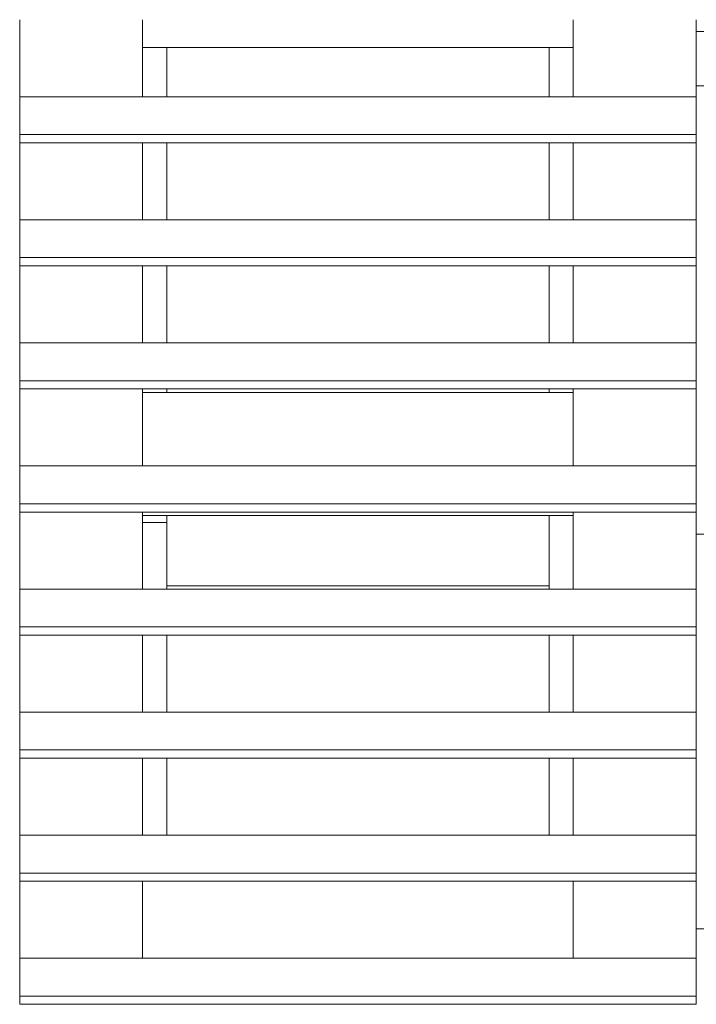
# Model space of a CAD drawing. Header units: millimetres. Extents: x 53746 to 116821, y -810352 to -765802.
# Tile 121 of 256: x 70131 to 70480, y -773252 to -772743. Entities that reach past the tile are written whole.
import ezdxf

# ---------------------------------------------------------------- set-up
doc = ezdxf.new("R2010")
doc.units = ezdxf.units.MM
doc.header["$MEASUREMENT"] = 0
doc.layers.add('Main Cradle Rails', color=7, linetype='Continuous', lineweight=0)
doc.layers.add('Side Cradle Tower', color=7, linetype='Continuous', lineweight=0)

# ---------------------------------------------------------------- blocks, each defined once
blk = doc.blocks.new('*U57')
at = {"layer": 'Side Cradle Tower', "color": 7, "linetype": 'Continuous', "lineweight": 0}
for p, q in [((-15152.53, 15333.46), (-15152.53, 15293.7)), ((-15089.03, 15293.7), (-15089.03, 15333.46)), ((-14866.49, 15293.7), (-14866.49, 15333.46)), ((-14802.94, 15327.42), (-14802.94, 15333.46)), ((-14802.94, 15299.3), (-14802.94, 15327.42)), ((-14802.94, 15327.42), (-14652.99, 15327.42)), ((-14866.49, 15319.09), (-15089.03, 15319.09)), ((-15076.47, 15293.7), (-15076.47, 15319.09)), ((-14878.99, 15319.09), (-14878.99, 15293.7)), ((-15089.03, 15315.9), (-15089.03, 15315.9)), ((-14866.49, 15315.9), (-14866.49, 15315.9)), ((-14802.94, 15299.3), (-14732.99, 15299.3)), ((-14802.94, 15293.7), (-14802.94, 15299.3)), ((-15152.53, 15293.7), (-14802.94, 15293.7)), ((-15152.53, 15269.92), (-15152.53, 15274.15)), ((-15152.53, 15274.15), (-14802.94, 15274.15)), ((-14802.94, 15269.92), (-14802.94, 15274.15)), ((-15152.53, 15269.92), (-15152.53, 15230.16)), ((-15152.53, 15269.92), (-14802.94, 15269.92)), ((-15089.03, 15230.16), (-15089.03, 15269.92)), ((-14878.99, 15269.92), (-14878.99, 15230.16)), ((-14866.49, 15230.16), (-14866.49, 15269.92)), ((-14802.94, 15241.95), (-14802.94, 15269.92)), ((-15089.03, 15244.13), (-15089.03, 15244.13)), ((-14866.49, 15244.13), (-14866.49, 15244.13)), ((-14802.94, 15230.16), (-14802.94, 15241.95)), ((-15152.53, 15230.16), (-14802.94, 15230.16)), ((-15152.53, 15206.37), (-15152.53, 15210.61)), ((-15152.53, 15210.61), (-14802.94, 15210.61)), ((-14802.94, 15206.37), (-14802.94, 15210.61)), ((-15152.53, 15206.37), (-15152.53, 15166.61)), ((-15152.53, 15206.37), (-14802.94, 15206.37)), ((-15089.03, 15166.61), (-15089.03, 15206.37)), ((-14878.99, 15206.37), (-14878.99, 15166.61)), ((-14866.49, 15166.61), (-14866.49, 15206.37)), ((-14802.94, 15166.61), (-14802.94, 15206.37)), ((-15152.53, 15166.61), (-14802.94, 15166.61)), ((-15152.53, 15142.83), (-15152.53, 15147.07)), ((-15152.53, 15147.07), (-14802.94, 15147.07)), ((-14802.94, 15142.83), (-14802.94, 15147.07)), ((-15152.53, 15142.83), (-15152.53, 15103.07)), ((-15152.53, 15142.83), (-14802.94, 15142.83)), ((-15089.03, 15103.07), (-15089.03, 15142.83)), ((-14866.49, 15140.92), (-15089.03, 15140.92)), ((-15076.47, 15142.83), (-15076.47, 15140.92)), ((-14878.99, 15142.83), (-14878.99, 15140.92)), ((-14866.49, 15103.07), (-14866.49, 15142.83)), ((-14802.94, 15103.07), (-14802.94, 15142.83)), ((-15152.53, 15103.07), (-14802.94, 15103.07)), ((-15152.53, 15079.28), (-15152.53, 15083.52)), ((-15152.53, 15083.52), (-14802.94, 15083.52)), ((-14802.94, 15079.28), (-14802.94, 15083.52)), ((-15152.53, 15079.28), (-15152.53, 15039.52)), ((-15152.53, 15079.28), (-14802.94, 15079.28)), ((-15089.03, 15039.52), (-15089.03, 15079.28)), ((-14866.49, 15039.52), (-14866.49, 15079.28)), ((-14802.94, 15079.28), (-14802.94, 15077.48)), ((-14866.49, 15077.42), (-15089.03, 15077.42)), ((-15089.03, 15073.92), (-15076.47, 15073.92)), ((-15076.47, 15077.42), (-15076.47, 15073.92)), ((-15076.47, 15073.92), (-15076.47, 15041.13)), ((-14878.99, 15041.13), (-14878.99, 15077.42)), ((-14802.94, 15077.48), (-14802.94, 15067.76)), ((-15152.53, 15068.92), (-15152.53, 15056.88)), ((-14652.99, 15067.76), (-14802.99, 15067.76)), ((-15089.03, 15055.91), (-15089.03, 15055.91)), ((-14866.49, 15055.91), (-14866.49, 15055.91)), ((-15152.53, 15039.52), (-14802.94, 15039.52)), ((-15076.47, 15041.13), (-14878.99, 15041.13)), ((-15076.47, 15039.52), (-15076.47, 15041.13)), ((-15076.47, 15041.13), (-15076.47, 15041.13)), ((-14878.99, 15041.13), (-14878.99, 15039.52)), ((-15152.53, 15015.74), (-15152.53, 15019.98)), ((-15152.53, 15019.98), (-14802.94, 15019.98)), ((-14802.94, 15015.74), (-14802.94, 15019.98)), ((-15152.53, 15015.74), (-15152.53, 14975.98)), ((-15152.53, 15015.74), (-14802.94, 15015.74)), ((-15089.03, 14975.98), (-15089.03, 15015.74)), ((-15076.47, 14975.98), (-15076.47, 15015.74)), ((-14878.99, 15015.74), (-14878.99, 14975.98)), ((-14866.49, 14975.98), (-14866.49, 15015.74)), ((-15089.03, 15001.63), (-15089.03, 15001.62)), ((-14866.49, 15001.63), (-14866.49, 15001.62)), ((-15152.53, 14975.98), (-14802.94, 14975.98)), ((-15152.53, 14952.2), (-15152.53, 14956.43)), ((-15152.53, 14956.43), (-14802.94, 14956.43)), ((-14802.94, 14952.2), (-14802.94, 14956.43)), ((-15152.53, 14952.2), (-15152.53, 14912.43)), ((-15152.53, 14952.2), (-14802.94, 14952.2)), ((-15089.03, 14912.43), (-15089.03, 14952.2)), ((-15076.47, 14912.43), (-15076.47, 14952.2)), ((-14878.99, 14952.2), (-14878.99, 14912.43)), ((-14866.49, 14912.43), (-14866.49, 14952.2)), ((-15152.53, 14912.43), (-14802.94, 14912.43)), ((-15152.53, 14888.65), (-15152.53, 14892.89)), ((-15152.53, 14892.89), (-14802.94, 14892.89)), ((-14802.94, 14888.65), (-14802.94, 14892.89)), ((-15152.53, 14888.65), (-15152.53, 14848.89)), ((-15152.53, 14888.65), (-14802.94, 14888.65)), ((-15089.03, 14848.89), (-15089.03, 14888.65)), ((-14866.49, 14848.89), (-14866.49, 14888.65)), ((-14802.94, 14864), (-14652.99, 14864)), ((-14802.94, 14848.89), (-14802.94, 14864)), ((-15152.53, 14848.89), (-14802.94, 14848.89)), ((-15152.53, 14825.11), (-15152.53, 14829.34)), ((-15152.53, 14829.34), (-14802.94, 14829.34)), ((-14802.94, 14825.11), (-14802.94, 14829.34)), ((-15152.53, 14825.11), (-14802.94, 14825.11))]:
    blk.add_line(p, q, dxfattribs=at)
at = {"layer": 'Side Cradle Tower', "color": 7, "linetype": 'Continuous', "lineweight": 0, "flags": 128}
for points in [[(-14802.99, 15333.46), (-14802.99, 15321.15), (-14802.99, 15293.7)], [(-15152.53, 15274.15), (-15152.53, 15293.7), (-15152.53, 15293.7)], [(-14802.94, 15274.15), (-14802.94, 15293.7), (-14802.94, 15293.7)], [(-15076.47, 15230.16), (-15076.47, 15253.88), (-15076.47, 15269.92)], [(-14802.99, 15269.92), (-14802.99, 15256.18), (-14802.99, 15235.54), (-14802.99, 15230.16)], [(-15152.53, 15210.61), (-15152.53, 15230.16), (-15152.53, 15230.16)], [(-14802.94, 15210.61), (-14802.94, 15230.16), (-14802.94, 15230.16)], [(-15076.47, 15166.61), (-15076.47, 15203.91), (-15076.47, 15206.37)], [(-14802.99, 15206.37), (-14802.99, 15192.73), (-14802.99, 15170.56), (-14802.99, 15166.61)], [(-15152.53, 15147.07), (-15152.53, 15166.61), (-15152.53, 15166.61)], [(-14802.94, 15147.07), (-14802.94, 15166.61), (-14802.94, 15166.61)], [(-14802.99, 15142.83), (-14802.99, 15127.75), (-14802.99, 15107.11), (-14802.99, 15103.07)], [(-15152.53, 15083.52), (-15152.53, 15103.07), (-15152.53, 15103.07)], [(-14802.94, 15083.52), (-14802.94, 15103.07), (-14802.94, 15103.07)], [(-14802.99, 15079.28), (-14802.99, 15064.3), (-14802.99, 15042.13), (-14802.99, 15039.52)], [(-15152.53, 15019.98), (-15152.53, 15039.52), (-15152.53, 15039.52)], [(-14802.94, 15019.98), (-14802.94, 15039.52), (-14802.94, 15039.52)], [(-14802.99, 15015.74), (-14802.99, 14999.32), (-14802.99, 14978.68), (-14802.99, 14975.98)], [(-15152.53, 14956.43), (-15152.53, 14975.98), (-15152.53, 14975.98)], [(-14802.94, 14956.43), (-14802.94, 14975.98), (-14802.94, 14975.98)], [(-14802.99, 14952.2), (-14802.99, 14935.87), (-14802.99, 14913.71), (-14802.99, 14912.43)], [(-15152.53, 14892.89), (-15152.53, 14912.43), (-15152.53, 14912.43)], [(-14802.94, 14892.89), (-14802.94, 14912.43), (-14802.94, 14912.43)], [(-14802.99, 14888.65), (-14802.99, 14870.9), (-14802.99, 14848.89)], [(-15152.53, 14829.34), (-15152.53, 14848.89), (-15152.53, 14848.89)], [(-14802.94, 14829.34), (-14802.94, 14848.89), (-14802.94, 14848.89)]]:
    blk.add_lwpolyline(points, dxfattribs=at)

msp = doc.modelspace()

# ---------------------------------------------------------------- block references
at = {"layer": 'Main Cradle Rails', "color": 7, "linetype": 'Continuous', "lineweight": 0}
msp.add_blockref('*U57', (85283.05, -788076.95), dxfattribs=at)

doc.saveas('drawing.dxf')
